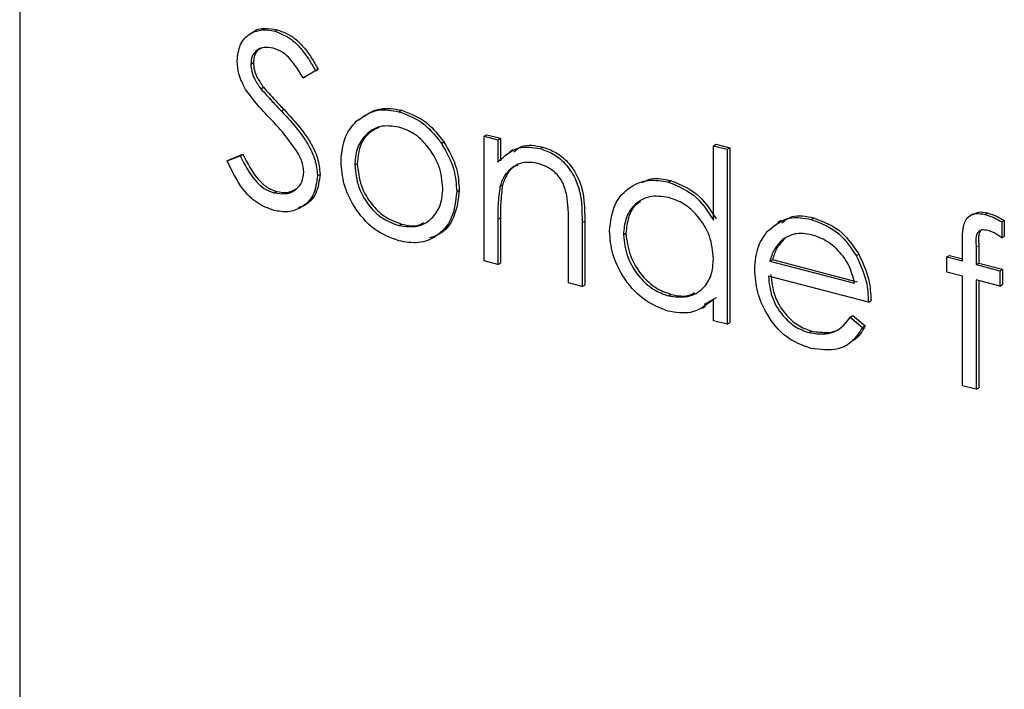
# Model space of a CAD drawing. Header units: millimetres. Extents: x 0 to 2100, y 0 to 1485.
# Tile 37 of 44: x 1699.9 to 1710.56, y 1181.57 to 1188.81. Entities that reach past the tile are written whole.
import ezdxf

# ---------------------------------------------------------------- set-up
doc = ezdxf.new("R2010")
doc.units = ezdxf.units.MM
doc.header["$LTSCALE"] = 5

msp = doc.modelspace()

# ---------------------------------------------------------------- linework, layer by layer
at = {"color": 7, "linetype": 'Continuous', "lineweight": 25}
for p, q in [((1699.905, 1206.972), (1699.904, 1161.731)), ((1702.663, 1188.69), (1702.691, 1188.706)), ((1702.435, 1188.681), (1702.399, 1188.661)), ((1702.404, 1188.334), (1702.432, 1188.35)), ((1703.132, 1188.278), (1702.998, 1188.2)), ((1703.104, 1188.262), (1703.132, 1188.278)), ((1703.104, 1188.262), (1702.97, 1188.184)), ((1702.97, 1188.184), (1702.998, 1188.2)), ((1702.513, 1188.067), (1702.541, 1188.083)), ((1704.006, 1187.819), (1704.034, 1187.835)), ((1704.928, 1187.554), (1704.956, 1187.57)), ((1704.928, 1187.554), (1705.076, 1187.516)), ((1704.928, 1186.205), (1704.928, 1187.554)), ((1704.956, 1187.57), (1705.104, 1187.531)), ((1705.076, 1187.516), (1705.104, 1187.531)), ((1705.104, 1187.531), (1705.104, 1187.288)), ((1704.465, 1187.476), (1704.493, 1187.492)), ((1705.076, 1187.516), (1705.076, 1187.272)), ((1705.536, 1187.419), (1705.564, 1187.435)), ((1707.409, 1187.451), (1707.437, 1187.467)), ((1707.409, 1186.646), (1707.409, 1187.451)), ((1707.409, 1187.451), (1707.558, 1187.412)), ((1707.437, 1187.467), (1707.586, 1187.428)), ((1707.558, 1187.412), (1707.586, 1187.428)), ((1707.586, 1187.428), (1707.586, 1185.534)), ((1702.149, 1187.286), (1702.289, 1187.343)), ((1702.178, 1187.302), (1702.317, 1187.359)), ((1702.289, 1187.343), (1702.317, 1187.359)), ((1705.241, 1187.406), (1705.206, 1187.386)), ((1707.558, 1187.412), (1707.558, 1185.519)), ((1702.149, 1187.286), (1702.178, 1187.302)), ((1703.528, 1187.24), (1703.556, 1187.256)), ((1703.125, 1187.128), (1703.153, 1187.144)), ((1705.099, 1187.01), (1705.127, 1187.026)), ((1706.92, 1187.058), (1706.948, 1187.074)), ((1702.652, 1186.941), (1702.681, 1186.957)), ((1704.631, 1186.953), (1704.659, 1186.969)), ((1705.104, 1186.67), (1705.104, 1186.182)), ((1708.466, 1186.654), (1708.495, 1186.67)), ((1710.221, 1186.715), (1710.186, 1186.695)), ((1710.346, 1186.708), (1710.374, 1186.724)), ((1704.005, 1186.588), (1704.033, 1186.604)), ((1705.076, 1186.654), (1705.076, 1186.166)), ((1705.84, 1185.967), (1705.84, 1186.602)), ((1705.988, 1186.617), (1705.988, 1185.928)), ((1706.016, 1186.633), (1706.016, 1185.944)), ((1708.141, 1186.642), (1708.106, 1186.622)), ((1710.527, 1186.626), (1710.555, 1186.642)), ((1710.527, 1186.626), (1710.527, 1186.454)), ((1710.555, 1186.642), (1710.555, 1186.47)), ((1706.434, 1186.488), (1706.462, 1186.504)), ((1708.163, 1186.442), (1708.191, 1186.457)), ((1710.527, 1186.454), (1710.555, 1186.47)), ((1710.103, 1186.204), (1710.103, 1186.419)), ((1710.252, 1186.352), (1710.252, 1186.165)), ((1710.28, 1186.368), (1710.28, 1186.181)), ((1708.953, 1186.262), (1708.981, 1186.278)), ((1709.933, 1186.248), (1709.961, 1186.264)), ((1709.933, 1186.082), (1709.933, 1186.248)), ((1709.933, 1186.248), (1710.103, 1186.204)), ((1709.961, 1186.264), (1710.103, 1186.227)), ((1705.076, 1186.166), (1704.928, 1186.205)), ((1705.076, 1186.166), (1705.104, 1186.182)), ((1708.019, 1186.203), (1708.047, 1186.219)), ((1708.019, 1186.203), (1708.936, 1185.964)), ((1708.047, 1186.219), (1708.964, 1185.98)), ((1710.252, 1186.165), (1710.28, 1186.181)), ((1710.252, 1186.165), (1710.506, 1186.099)), ((1710.28, 1186.181), (1710.534, 1186.114)), ((1709.085, 1185.759), (1708.003, 1186.041)), ((1710.103, 1186.038), (1709.933, 1186.082)), ((1710.103, 1184.854), (1710.103, 1186.038)), ((1710.506, 1186.099), (1710.534, 1186.114)), ((1710.506, 1186.099), (1710.506, 1185.933)), ((1710.534, 1186.114), (1710.534, 1185.949)), ((1705.988, 1185.928), (1705.84, 1185.967)), ((1705.988, 1185.928), (1706.016, 1185.944)), ((1710.252, 1185.999), (1710.251, 1184.816)), ((1710.506, 1185.933), (1710.252, 1185.999)), ((1710.28, 1185.992), (1710.279, 1184.831)), ((1710.506, 1185.933), (1710.534, 1185.949)), ((1706.921, 1185.827), (1706.949, 1185.843)), ((1707.288, 1185.694), (1707.323, 1185.714)), ((1707.437, 1185.807), (1707.308, 1185.733)), ((1707.409, 1185.557), (1707.409, 1185.791)), ((1709.085, 1185.759), (1709.113, 1185.775)), ((1708.889, 1185.597), (1708.917, 1185.613)), ((1708.917, 1185.613), (1709.049, 1185.501)), ((1707.558, 1185.519), (1707.409, 1185.557)), ((1707.558, 1185.519), (1707.586, 1185.534)), ((1708.889, 1185.597), (1709.021, 1185.485)), ((1709.021, 1185.485), (1709.049, 1185.501)), ((1708.444, 1185.429), (1708.472, 1185.445)), ((1710.251, 1184.816), (1710.103, 1184.854)), ((1710.251, 1184.816), (1710.279, 1184.831))]:
    msp.add_line(p, q, dxfattribs=at)
at = {"color": 8, "linetype": 'Continuous', "lineweight": 18}
for p, q in [((1702.735, 1187.825), (1702.763, 1187.841)), ((1705.076, 1186.654), (1705.104, 1186.67)), ((1705.988, 1186.617), (1706.016, 1186.633)), ((1710.252, 1186.352), (1710.28, 1186.368))]:
    msp.add_line(p, q, dxfattribs=at)
at = {"color": 7, "linetype": 'Continuous', "lineweight": 25}
for points, knots in [([(1702.256, 1188.365), (1702.263, 1188.429), (1702.277, 1188.556), (1702.39, 1188.669), (1702.525, 1188.713), (1702.617, 1188.698), (1702.663, 1188.69)], [0, 0, 0, 0, 0.279553, 0.558798, 0.779378, 1, 1, 1, 1]), ([(1702.432, 1188.679), (1702.432, 1188.679), (1702.462, 1188.712), (1702.556, 1188.725), (1702.646, 1188.712), (1702.691, 1188.706)], [0, 0, 0, 0, 0.009469, 0.504686, 1, 1, 1, 1]), ([(1702.691, 1188.706), (1702.753, 1188.682), (1702.855, 1188.641), (1702.976, 1188.521), (1703.06, 1188.404), (1703.108, 1188.32), (1703.132, 1188.278)], [0, 0, 0, 0, 0.338729, 0.558835, 0.779344, 1, 1, 1, 1]), ([(1702.663, 1188.69), (1702.725, 1188.666), (1702.827, 1188.626), (1702.947, 1188.505), (1703.032, 1188.388), (1703.08, 1188.304), (1703.104, 1188.262)], [0, 0, 0, 0, 0.338729, 0.558835, 0.779344, 1, 1, 1, 1]), ([(1702.647, 1188.505), (1702.613, 1188.511), (1702.546, 1188.522), (1702.465, 1188.486), (1702.412, 1188.421), (1702.407, 1188.363), (1702.404, 1188.334)], [0, 0, 0, 0, 0.280274, 0.559931, 0.77992, 1, 1, 1, 1]), ([(1702.519, 1188.504), (1702.509, 1188.501), (1702.477, 1188.489), (1702.441, 1188.435), (1702.435, 1188.379), (1702.432, 1188.35)], [0, 0, 0, 0, 0.169136, 0.584482, 1, 1, 1, 1]), ([(1702.97, 1188.184), (1702.941, 1188.231), (1702.894, 1188.309), (1702.816, 1188.408), (1702.735, 1188.474), (1702.676, 1188.495), (1702.647, 1188.505)], [0, 0, 0, 0, 0.340409, 0.560482, 0.78018, 1, 1, 1, 1]), ([(1702.348, 1188.06), (1702.319, 1188.116), (1702.267, 1188.215), (1702.259, 1188.319), (1702.256, 1188.365)], [0, 0, 0, 0, 0.55984, 1, 1, 1, 1]), ([(1702.404, 1188.334), (1702.406, 1188.308), (1702.41, 1188.256), (1702.446, 1188.161), (1702.487, 1188.103), (1702.513, 1188.067)], [0, 0, 0, 0, 0.279946, 0.559774, 1, 1, 1, 1]), ([(1702.432, 1188.35), (1702.434, 1188.324), (1702.438, 1188.271), (1702.474, 1188.177), (1702.516, 1188.119), (1702.541, 1188.083)], [0, 0, 0, 0, 0.279946, 0.559774, 1, 1, 1, 1]), ([(1702.619, 1187.738), (1702.565, 1187.795), (1702.469, 1187.896), (1702.385, 1188.01), (1702.348, 1188.06)], [0, 0, 0, 0, 0.560413, 1, 1, 1, 1]), ([(1702.513, 1188.067), (1702.554, 1188.021), (1702.627, 1187.939), (1702.702, 1187.86), (1702.735, 1187.825)], [0, 0, 0, 0, 0.559906, 1, 1, 1, 1]), ([(1702.541, 1188.083), (1702.582, 1188.037), (1702.655, 1187.955), (1702.73, 1187.876), (1702.763, 1187.841)], [0, 0, 0, 0, 0.559906, 1, 1, 1, 1]), ([(1702.763, 1187.841), (1702.867, 1187.729), (1703.012, 1187.571), (1703.135, 1187.317), (1703.147, 1187.201), (1703.153, 1187.144)], [0, 0, 0, 0, 0.5601154, 0.7802838, 1, 1, 1, 1]), ([(1703.545, 1187.715), (1703.62, 1187.768), (1703.754, 1187.863), (1703.929, 1187.832), (1704.006, 1187.819)], [0, 0, 0, 0, 0.5588803, 1, 1, 1, 1]), ([(1703.573, 1187.731), (1703.648, 1187.784), (1703.782, 1187.879), (1703.957, 1187.848), (1704.034, 1187.835)], [0, 0, 0, 0, 0.5588803, 1, 1, 1, 1]), ([(1702.917, 1187.366), (1702.866, 1187.44), (1702.775, 1187.573), (1702.667, 1187.688), (1702.619, 1187.738)], [0, 0, 0, 0, 0.5594958, 1, 1, 1, 1]), ([(1702.735, 1187.825), (1702.839, 1187.713), (1702.983, 1187.556), (1703.106, 1187.301), (1703.119, 1187.186), (1703.125, 1187.128)], [0, 0, 0, 0, 0.5601154, 0.7802838, 1, 1, 1, 1]), ([(1704.006, 1187.819), (1704.104, 1187.782), (1704.279, 1187.715), (1704.408, 1187.55), (1704.465, 1187.476)], [0, 0, 0, 0, 0.559182, 1, 1, 1, 1]), ([(1704.034, 1187.835), (1704.132, 1187.797), (1704.308, 1187.731), (1704.436, 1187.565), (1704.493, 1187.492)], [0, 0, 0, 0, 0.559182, 1, 1, 1, 1]), ([(1703.38, 1187.28), (1703.388, 1187.377), (1703.404, 1187.551), (1703.502, 1187.665), (1703.545, 1187.715)], [0, 0, 0, 0, 0.559285, 1, 1, 1, 1]), ([(1704.005, 1187.653), (1703.935, 1187.662), (1703.793, 1187.68), (1703.639, 1187.573), (1703.542, 1187.422), (1703.533, 1187.301), (1703.528, 1187.24)], [0, 0, 0, 0, 0.279484, 0.559256, 0.779547, 1, 1, 1, 1]), ([(1703.804, 1187.656), (1703.754, 1187.632), (1703.659, 1187.585), (1703.571, 1187.437), (1703.561, 1187.316), (1703.556, 1187.256)], [0, 0, 0, 0, 0.349847, 0.674804, 1, 1, 1, 1]), ([(1704.482, 1186.991), (1704.474, 1187.072), (1704.458, 1187.234), (1704.327, 1187.442), (1704.172, 1187.593), (1704.061, 1187.633), (1704.005, 1187.653)], [0, 0, 0, 0, 0.279586, 0.559398, 0.779653, 1, 1, 1, 1]), ([(1704.465, 1187.476), (1704.519, 1187.382), (1704.614, 1187.213), (1704.626, 1187.033), (1704.631, 1186.953)], [0, 0, 0, 0, 0.559216, 1, 1, 1, 1]), ([(1704.493, 1187.492), (1704.547, 1187.398), (1704.642, 1187.229), (1704.654, 1187.049), (1704.659, 1186.969)], [0, 0, 0, 0, 0.559216, 1, 1, 1, 1]), ([(1705.076, 1187.272), (1705.147, 1187.339), (1705.273, 1187.458), (1705.456, 1187.431), (1705.536, 1187.419)], [0, 0, 0, 0, 0.559141, 1, 1, 1, 1]), ([(1705.249, 1187.385), (1705.276, 1187.407), (1705.361, 1187.477), (1705.482, 1187.452), (1705.564, 1187.435)], [0, 0, 0, 0, 0.318339, 1, 1, 1, 1]), ([(1705.536, 1187.419), (1705.59, 1187.4), (1705.699, 1187.361), (1705.841, 1187.227), (1705.985, 1186.973), (1705.987, 1186.764), (1705.988, 1186.617)], [0, 0, 0, 0, 0.187021, 0.37389, 0.56061, 1, 1, 1, 1]), ([(1705.564, 1187.435), (1705.619, 1187.416), (1705.727, 1187.377), (1705.869, 1187.242), (1706.014, 1186.989), (1706.015, 1186.78), (1706.016, 1186.633)], [0, 0, 0, 0, 0.187021, 0.37389, 0.56061, 1, 1, 1, 1]), ([(1702.289, 1187.343), (1702.338, 1187.246), (1702.407, 1187.111), (1702.547, 1186.981), (1702.617, 1186.954), (1702.652, 1186.941)], [0, 0, 0, 0, 0.559321, 0.779782, 1, 1, 1, 1]), ([(1702.317, 1187.359), (1702.367, 1187.262), (1702.435, 1187.127), (1702.575, 1186.996), (1702.645, 1186.97), (1702.681, 1186.957)], [0, 0, 0, 0, 0.559321, 0.779782, 1, 1, 1, 1]), ([(1702.977, 1187.169), (1702.973, 1187.207), (1702.965, 1187.275), (1702.932, 1187.338), (1702.917, 1187.366)], [0, 0, 0, 0, 0.5589902, 1, 1, 1, 1]), ([(1702.652, 1186.751), (1702.591, 1186.774), (1702.469, 1186.82), (1702.28, 1187.008), (1702.199, 1187.181), (1702.149, 1187.286)], [0, 0, 0, 0, 0.27988, 0.559666, 1, 1, 1, 1]), ([(1704.006, 1186.422), (1703.913, 1186.457), (1703.728, 1186.526), (1703.524, 1186.771), (1703.4, 1187.032), (1703.386, 1187.197), (1703.38, 1187.28)], [0, 0, 0, 0, 0.279776, 0.559179, 0.779592, 1, 1, 1, 1]), ([(1703.528, 1187.24), (1703.537, 1187.16), (1703.555, 1186.999), (1703.681, 1186.789), (1703.84, 1186.647), (1703.95, 1186.608), (1704.005, 1186.588)], [0, 0, 0, 0, 0.279618, 0.559167, 0.779512, 1, 1, 1, 1]), ([(1703.556, 1187.256), (1703.565, 1187.176), (1703.583, 1187.015), (1703.709, 1186.805), (1703.868, 1186.663), (1703.978, 1186.624), (1704.033, 1186.604)], [0, 0, 0, 0, 0.279618, 0.559167, 0.779512, 1, 1, 1, 1]), ([(1705.51, 1187.26), (1705.458, 1187.268), (1705.353, 1187.283), (1705.23, 1187.22), (1705.141, 1187.13), (1705.113, 1187.05), (1705.099, 1187.01)], [0, 0, 0, 0, 0.2795525, 0.559373, 0.7797026, 1, 1, 1, 1]), ([(1705.295, 1187.243), (1705.281, 1187.237), (1705.232, 1187.218), (1705.17, 1187.144), (1705.141, 1187.065), (1705.127, 1187.026)], [0, 0, 0, 0, 0.16576, 0.582911, 1, 1, 1, 1]), ([(1705.822, 1186.913), (1705.81, 1186.959), (1705.787, 1187.051), (1705.679, 1187.197), (1705.574, 1187.236), (1705.51, 1187.26)], [0, 0, 0, 0, 0.281192, 0.561331, 1, 1, 1, 1]), ([(1702.652, 1186.941), (1702.697, 1186.934), (1702.786, 1186.921), (1702.894, 1186.967), (1702.963, 1187.056), (1702.972, 1187.131), (1702.977, 1187.169)], [0, 0, 0, 0, 0.280276, 0.560148, 0.780153, 1, 1, 1, 1]), ([(1703.125, 1187.128), (1703.116, 1187.055), (1703.097, 1186.908), (1702.965, 1186.782), (1702.812, 1186.724), (1702.706, 1186.742), (1702.652, 1186.751)], [0, 0, 0, 0, 0.279183, 0.559085, 0.779446, 1, 1, 1, 1]), ([(1703.153, 1187.144), (1703.144, 1187.072), (1703.124, 1186.927), (1703.017, 1186.81), (1702.937, 1186.786), (1702.916, 1186.78)], [0, 0, 0, 0, 0.426733, 0.854566, 1, 1, 1, 1]), ([(1706.635, 1187.054), (1706.667, 1187.069), (1706.761, 1187.112), (1706.874, 1187.089), (1706.948, 1187.074)], [0, 0, 0, 0, 0.346242, 1, 1, 1, 1]), ([(1704.005, 1186.588), (1704.075, 1186.578), (1704.215, 1186.56), (1704.374, 1186.659), (1704.466, 1186.811), (1704.477, 1186.931), (1704.482, 1186.991)], [0, 0, 0, 0, 0.279745, 0.559113, 0.779606, 1, 1, 1, 1]), ([(1705.099, 1187.01), (1705.091, 1186.945), (1705.076, 1186.829), (1705.076, 1186.708), (1705.076, 1186.654)], [0, 0, 0, 0, 0.559658, 1, 1, 1, 1]), ([(1705.127, 1187.026), (1705.119, 1186.961), (1705.104, 1186.845), (1705.104, 1186.723), (1705.104, 1186.67)], [0, 0, 0, 0, 0.559658, 1, 1, 1, 1]), ([(1706.285, 1186.529), (1706.297, 1186.629), (1706.32, 1186.83), (1706.495, 1187.01), (1706.702, 1187.094), (1706.847, 1187.07), (1706.92, 1187.058)], [0, 0, 0, 0, 0.279413, 0.559191, 0.779548, 1, 1, 1, 1]), ([(1706.92, 1187.058), (1707.029, 1187.013), (1707.225, 1186.932), (1707.353, 1186.733), (1707.409, 1186.646)], [0, 0, 0, 0, 0.5584261, 1, 1, 1, 1]), ([(1706.948, 1187.074), (1707.058, 1187.029), (1707.253, 1186.948), (1707.381, 1186.749), (1707.437, 1186.661)], [0, 0, 0, 0, 0.5584261, 1, 1, 1, 1]), ([(1702.681, 1186.957), (1702.726, 1186.948), (1702.803, 1186.934), (1702.866, 1186.968), (1702.891, 1186.983)], [0, 0, 0, 0, 0.5853141, 1, 1, 1, 1]), ([(1704.631, 1186.953), (1704.62, 1186.854), (1704.597, 1186.654), (1704.43, 1186.467), (1704.223, 1186.384), (1704.078, 1186.409), (1704.006, 1186.422)], [0, 0, 0, 0, 0.2795212, 0.5593812, 0.7795068, 1, 1, 1, 1]), ([(1704.659, 1186.969), (1704.647, 1186.871), (1704.623, 1186.674), (1704.485, 1186.498), (1704.371, 1186.463), (1704.338, 1186.453)], [0, 0, 0, 0, 0.415872, 0.832247, 1, 1, 1, 1]), ([(1705.84, 1186.602), (1705.84, 1186.659), (1705.841, 1186.762), (1705.828, 1186.867), (1705.822, 1186.913)], [0, 0, 0, 0, 0.560255, 1, 1, 1, 1]), ([(1706.922, 1186.892), (1706.851, 1186.901), (1706.71, 1186.92), (1706.548, 1186.821), (1706.452, 1186.67), (1706.44, 1186.549), (1706.434, 1186.488)], [0, 0, 0, 0, 0.2797672, 0.5592905, 0.7797189, 1, 1, 1, 1]), ([(1707.409, 1186.229), (1707.401, 1186.311), (1707.385, 1186.475), (1707.252, 1186.686), (1707.091, 1186.833), (1706.978, 1186.872), (1706.922, 1186.892)], [0, 0, 0, 0, 0.27966, 0.55921, 0.779487, 1, 1, 1, 1]), ([(1706.618, 1186.841), (1706.603, 1186.833), (1706.543, 1186.803), (1706.482, 1186.682), (1706.468, 1186.564), (1706.462, 1186.504)], [0, 0, 0, 0, 0.137259, 0.568774, 1, 1, 1, 1]), ([(1707.994, 1186.526), (1708.068, 1186.588), (1708.201, 1186.7), (1708.385, 1186.668), (1708.466, 1186.654)], [0, 0, 0, 0, 0.558577, 1, 1, 1, 1]), ([(1708.15, 1186.618), (1708.185, 1186.645), (1708.281, 1186.716), (1708.412, 1186.688), (1708.495, 1186.67)], [0, 0, 0, 0, 0.369312, 1, 1, 1, 1]), ([(1708.495, 1186.67), (1708.602, 1186.628), (1708.794, 1186.553), (1708.924, 1186.362), (1708.981, 1186.278)], [0, 0, 0, 0, 0.558919, 1, 1, 1, 1]), ([(1710.103, 1186.419), (1710.103, 1186.467), (1710.103, 1186.562), (1710.147, 1186.683), (1710.245, 1186.726), (1710.312, 1186.714), (1710.346, 1186.708)], [0, 0, 0, 0, 0.2818484, 0.5594619, 0.7793052, 1, 1, 1, 1]), ([(1710.22, 1186.707), (1710.238, 1186.717), (1710.282, 1186.744), (1710.339, 1186.732), (1710.374, 1186.724)], [0, 0, 0, 0, 0.391228, 1, 1, 1, 1]), ([(1710.346, 1186.708), (1710.38, 1186.697), (1710.442, 1186.676), (1710.501, 1186.641), (1710.527, 1186.626)], [0, 0, 0, 0, 0.559721, 1, 1, 1, 1]), ([(1710.374, 1186.724), (1710.409, 1186.713), (1710.47, 1186.692), (1710.529, 1186.657), (1710.555, 1186.642)], [0, 0, 0, 0, 0.559721, 1, 1, 1, 1]), ([(1704.033, 1186.604), (1704.106, 1186.588), (1704.196, 1186.568), (1704.261, 1186.612), (1704.273, 1186.619)], [0, 0, 0, 0, 0.819901, 1, 1, 1, 1]), ([(1708.466, 1186.654), (1708.574, 1186.613), (1708.766, 1186.538), (1708.896, 1186.346), (1708.953, 1186.262)], [0, 0, 0, 0, 0.558919, 1, 1, 1, 1]), ([(1706.915, 1185.662), (1706.823, 1185.699), (1706.637, 1185.772), (1706.431, 1186.016), (1706.304, 1186.28), (1706.291, 1186.446), (1706.285, 1186.529)], [0, 0, 0, 0, 0.279573, 0.559333, 0.779589, 1, 1, 1, 1]), ([(1706.434, 1186.488), (1706.444, 1186.407), (1706.464, 1186.244), (1706.594, 1186.034), (1706.754, 1185.889), (1706.865, 1185.847), (1706.921, 1185.827)], [0, 0, 0, 0, 0.279429, 0.559146, 0.77957, 1, 1, 1, 1]), ([(1706.462, 1186.504), (1706.472, 1186.423), (1706.492, 1186.26), (1706.622, 1186.05), (1706.782, 1185.904), (1706.893, 1185.863), (1706.949, 1185.843)], [0, 0, 0, 0, 0.279429, 0.559146, 0.77957, 1, 1, 1, 1]), ([(1707.855, 1186.112), (1707.862, 1186.202), (1707.875, 1186.362), (1707.958, 1186.476), (1707.994, 1186.526)], [0, 0, 0, 0, 0.559427, 1, 1, 1, 1]), ([(1708.191, 1186.457), (1708.155, 1186.421), (1708.09, 1186.357), (1708.06, 1186.261), (1708.047, 1186.219)], [0, 0, 0, 0, 0.558795, 1, 1, 1, 1]), ([(1708.474, 1186.487), (1708.41, 1186.497), (1708.295, 1186.516), (1708.203, 1186.464), (1708.163, 1186.442)], [0, 0, 0, 0, 0.5594582, 1, 1, 1, 1]), ([(1708.936, 1185.964), (1708.918, 1186.032), (1708.882, 1186.169), (1708.755, 1186.331), (1708.614, 1186.438), (1708.521, 1186.47), (1708.474, 1186.487)], [0, 0, 0, 0, 0.280138, 0.559194, 0.779598, 1, 1, 1, 1]), ([(1710.377, 1186.535), (1710.354, 1186.538), (1710.32, 1186.544), (1710.281, 1186.527), (1710.239, 1186.475), (1710.247, 1186.407), (1710.252, 1186.352)], [0, 0, 0, 0, 0.249495, 0.374811, 0.499255, 1, 1, 1, 1]), ([(1710.319, 1186.544), (1710.316, 1186.543), (1710.303, 1186.538), (1710.269, 1186.489), (1710.275, 1186.421), (1710.28, 1186.368)], [0, 0, 0, 0, 0.0588739, 0.2462052, 1, 1, 1, 1]), ([(1710.527, 1186.454), (1710.5, 1186.473), (1710.451, 1186.508), (1710.399, 1186.526), (1710.377, 1186.535)], [0, 0, 0, 0, 0.5602413, 1, 1, 1, 1]), ([(1708.163, 1186.442), (1708.126, 1186.405), (1708.062, 1186.341), (1708.032, 1186.245), (1708.019, 1186.203)], [0, 0, 0, 0, 0.558795, 1, 1, 1, 1]), ([(1708.953, 1186.262), (1708.996, 1186.169), (1709.073, 1186.004), (1709.081, 1185.834), (1709.085, 1185.759)], [0, 0, 0, 0, 0.558897, 1, 1, 1, 1]), ([(1708.981, 1186.278), (1709.024, 1186.185), (1709.101, 1186.02), (1709.109, 1185.85), (1709.113, 1185.775)], [0, 0, 0, 0, 0.558897, 1, 1, 1, 1]), ([(1706.921, 1185.827), (1706.992, 1185.818), (1707.133, 1185.8), (1707.299, 1185.892), (1707.395, 1186.046), (1707.404, 1186.168), (1707.409, 1186.229)], [0, 0, 0, 0, 0.279822, 0.559387, 0.779603, 1, 1, 1, 1]), ([(1708.463, 1185.259), (1708.371, 1185.292), (1708.187, 1185.358), (1707.989, 1185.607), (1707.874, 1185.867), (1707.861, 1186.031), (1707.855, 1186.112)], [0, 0, 0, 0, 0.279885, 0.558859, 0.779462, 1, 1, 1, 1]), ([(1708.003, 1186.041), (1708.011, 1185.966), (1708.026, 1185.816), (1708.143, 1185.62), (1708.29, 1185.484), (1708.393, 1185.447), (1708.444, 1185.429)], [0, 0, 0, 0, 0.279963, 0.559359, 0.779526, 1, 1, 1, 1]), ([(1708.031, 1186.057), (1708.039, 1185.982), (1708.054, 1185.832), (1708.171, 1185.636), (1708.318, 1185.5), (1708.421, 1185.463), (1708.472, 1185.445)], [0, 0, 0, 0, 0.279963, 0.559359, 0.779526, 1, 1, 1, 1]), ([(1706.949, 1185.843), (1707.022, 1185.828), (1707.117, 1185.809), (1707.189, 1185.854), (1707.206, 1185.864)], [0, 0, 0, 0, 0.774284, 1, 1, 1, 1]), ([(1707.409, 1185.791), (1707.331, 1185.728), (1707.191, 1185.616), (1707, 1185.648), (1706.915, 1185.662)], [0, 0, 0, 0, 0.558763, 1, 1, 1, 1]), ([(1708.444, 1185.429), (1708.505, 1185.42), (1708.605, 1185.405), (1708.733, 1185.439), (1708.822, 1185.506), (1708.867, 1185.567), (1708.889, 1185.597)], [0, 0, 0, 0, 0.339465, 0.559626, 0.779498, 1, 1, 1, 1]), ([(1709.049, 1185.501), (1709.018, 1185.445), (1708.98, 1185.375), (1708.916, 1185.342), (1708.904, 1185.336)], [0, 0, 0, 0, 0.818351, 1, 1, 1, 1]), ([(1709.021, 1185.485), (1708.987, 1185.433), (1708.92, 1185.329), (1708.73, 1185.222), (1708.564, 1185.245), (1708.463, 1185.259)], [0, 0, 0, 0, 0.280919, 0.561407, 1, 1, 1, 1]), ([(1708.472, 1185.445), (1708.533, 1185.437), (1708.632, 1185.423), (1708.736, 1185.443), (1708.771, 1185.47), (1708.777, 1185.475)], [0, 0, 0, 0, 0.558977, 0.921502, 1, 1, 1, 1])]:
    msp.add_open_spline(points, degree=3, knots=knots, dxfattribs=at)

doc.saveas('drawing.dxf')
